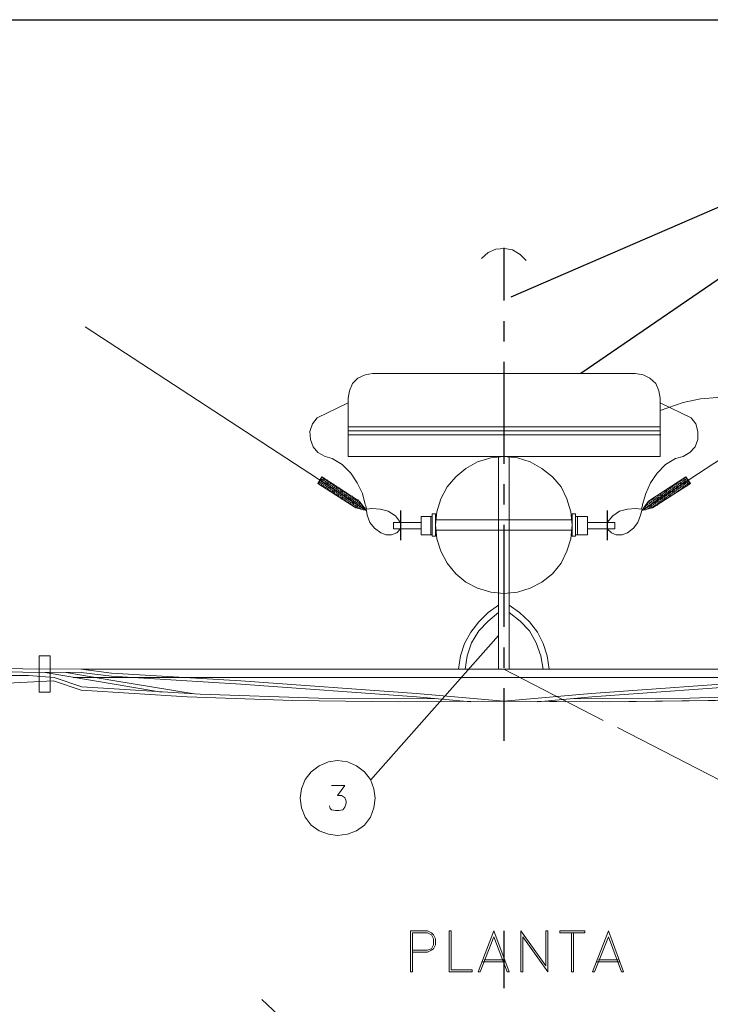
# Paper-space layout 'DGE_BT_001' of a CAD drawing. Header units: millimetres. Extents: x 8 to 202, y 3 to 294.
# Tile 16 of 18: x 52 to 97, y 231 to 294. Entities that reach past the tile are written whole.
import ezdxf

# ---------------------------------------------------------------- set-up
doc = ezdxf.new("R2010")
doc.units = ezdxf.units.MM
doc.layers.add('DGE_CONTORNOS', color=7, linetype='Continuous', lineweight=0)
doc.layers.add('DGE_DATOS', color=7, linetype='Continuous', lineweight=0)

# ---------------------------------------------------------------- blocks, each defined once
blk = doc.blocks.new('DGE_BT_001')
at = {"layer": 'DGE_CONTORNOS', "lineweight": 25}
blk.add_lwpolyline([(7.874, 293.9063), (201.9723, 293.9063)], dxfattribs=at)
at = {"layer": 'DGE_CONTORNOS', "lineweight": 30}
for points in [[(83.82, 276.084), (108.4157, 286.7097)], [(83.3543, 279.2167), (83.3543, 275.83)], [(88.3073, 271.1733), (98.7213, 278.2854)], [(83.3543, 274.5177), (83.3543, 273.2054)], [(83.3543, 271.893), (83.3543, 265.3313)], [(83.3543, 264.019), (83.3543, 262.7067)], [(76.708, 262.3257), (76.708, 260.4207)], [(90.0007, 262.3257), (90.0007, 260.4207)], [(83.3543, 261.3944), (83.3543, 254.8327)], [(83.0157, 254.2823), (74.7607, 244.969)], [(83.3543, 253.5204), (83.3543, 252.208)], [(83.3543, 250.8957), (83.3543, 247.509)], [(83.3543, 235.2747), (83.3543, 231.5917)]]:
    blk.add_lwpolyline(points, dxfattribs=at)
at = {"layer": 'DGE_CONTORNOS', "lineweight": 5}
for points in [[(84.7937, 278.4124), (84.4127, 278.7934), (83.9047, 279.0897), (83.3967, 279.1743), (82.8463, 279.132), (82.3383, 278.9204), (81.915, 278.5394)], [(74.5067, 262.3257), (56.388, 274.1367)], [(92.2443, 262.3257), (110.363, 274.1367)], [(73.3213, 265.797), (93.4297, 265.797), (93.4297, 269.5647), (93.345, 270.0304), (93.1333, 270.496), (92.7523, 270.8347), (92.329, 271.0464), (91.821, 271.131), (74.8877, 271.131), (74.422, 271.0464), (73.9563, 270.8347), (73.6177, 270.496), (73.406, 270.0304), (73.3213, 269.5647), (73.3213, 265.797)], [(93.4297, 268.7604), (94.9113, 269.2684)], [(99.3563, 269.2684), (98.2557, 269.5224), (97.1127, 269.607), (96.012, 269.5224), (94.9113, 269.2684)], [(73.279, 269.226), (71.3317, 268.2947), (71.0353, 267.9137), (70.866, 267.4057), (70.9083, 266.8977), (71.0777, 266.432), (71.374, 266.051), (71.8397, 265.797), (72.3053, 265.67)], [(93.472, 269.226), (95.4193, 268.2947)], [(94.4033, 265.67), (94.9113, 265.797), (95.3347, 266.051), (95.6733, 266.432), (95.8427, 266.8977), (95.8427, 267.4057), (95.7157, 267.9137), (95.4193, 268.2947)], [(73.3213, 267.702), (93.4297, 267.702)], [(73.3213, 267.448), (93.4297, 267.448)], [(73.3637, 267.194), (93.472, 267.194)], [(74.422, 262.7067), (74.2527, 263.4264), (73.914, 264.1037), (73.4907, 264.7387), (72.9403, 265.289), (72.3053, 265.67)], [(87.757, 261.3944), (87.6723, 262.241), (87.4183, 263.0877), (87.0373, 263.8497), (86.487, 264.4847), (85.8097, 265.035), (85.0477, 265.4583), (84.2433, 265.7124), (83.3543, 265.797), (82.5077, 265.7124), (81.661, 265.4583), (80.899, 265.035), (80.264, 264.4847), (79.7137, 263.8497), (79.2903, 263.0877), (79.0363, 262.241), (78.9517, 261.3944), (79.0363, 260.5054), (79.2903, 259.701), (79.7137, 258.939), (80.264, 258.2617), (80.899, 257.7114), (81.661, 257.3304), (82.5077, 257.0764), (83.3543, 256.9917), (84.2433, 257.0764), (85.0477, 257.3304), (85.8097, 257.7114), (86.487, 258.2617), (87.0373, 258.939), (87.4183, 259.701), (87.6723, 260.5054), (87.757, 261.3944)], [(83.0157, 252.1233), (83.0157, 265.7547)], [(83.693, 252.1233), (83.693, 265.7547)], [(94.4033, 265.67), (93.7683, 265.289), (93.218, 264.7387), (92.7947, 264.1037), (92.4983, 263.4264), (92.2867, 262.7067), (92.2867, 262.622), (92.202, 262.4104), (91.8633, 262.4527), (91.313, 262.4104), (90.805, 262.2833), (90.3817, 261.987), (90.0007, 261.5637)], [(74.041, 262.9184), (71.628, 264.4847), (71.374, 264.0614), (73.8293, 262.495), (74.5067, 262.3257), (74.041, 262.9184)], [(71.4587, 264.1884), (71.501, 264.1884)], [(71.501, 264.2307), (71.5433, 264.2307)], [(71.5433, 264.273), (71.5857, 264.273)], [(71.5857, 264.3153), (71.628, 264.3153)], [(71.5857, 264.2307), (71.628, 264.2307)], [(71.628, 264.4424), (71.6703, 264.4424)], [(71.628, 264.3577), (71.6703, 264.3577)], [(71.628, 264.273), (71.6703, 264.273)], [(71.628, 264.1884), (71.6703, 264.1884)], [(71.6703, 264.4424), (71.7127, 264.4424)], [(71.6703, 264.3153), (71.7127, 264.3153)], [(71.6703, 264.2307), (71.7127, 264.2307)], [(71.7127, 264.3577), (71.755, 264.3577)], [(71.7127, 264.273), (71.755, 264.273)], [(71.755, 264.4), (71.7973, 264.4)], [(71.755, 264.3153), (71.7973, 264.3153)], [(71.755, 264.2307), (71.7973, 264.2307)], [(71.7973, 264.273), (71.8397, 264.273)], [(71.8397, 264.3153), (71.882, 264.3153)], [(71.8397, 264.1884), (71.882, 264.1884)], [(71.882, 264.2307), (71.9243, 264.2307)], [(71.9243, 264.273), (71.9667, 264.273)], [(71.9243, 264.2307), (71.9667, 264.2307)], [(71.9667, 264.273), (72.009, 264.273)], [(72.009, 264.1884), (72.0513, 264.1884)], [(92.6677, 262.9184), (95.0807, 264.4847), (95.377, 264.0614), (92.9217, 262.495), (92.2443, 262.3257), (92.6677, 262.9184)], [(94.6573, 264.1884), (94.6997, 264.1884)], [(94.742, 264.2307), (94.7843, 264.2307)], [(94.7843, 264.273), (94.8267, 264.273)], [(94.8267, 264.3153), (94.869, 264.3153)], [(94.8267, 264.1884), (94.869, 264.1884)], [(94.869, 264.2307), (94.9113, 264.2307)], [(94.9113, 264.3577), (94.9537, 264.3577)], [(94.9113, 264.273), (94.9537, 264.273)], [(94.9537, 264.3153), (94.996, 264.3153)], [(94.9537, 264.2307), (94.996, 264.2307)], [(94.996, 264.3577), (95.0383, 264.3577)], [(94.996, 264.273), (95.0383, 264.273)], [(94.996, 264.1884), (95.0383, 264.1884)], [(95.0383, 264.4424), (95.0807, 264.4424)], [(95.0383, 264.3153), (95.0807, 264.3153)], [(95.0383, 264.2307), (95.0807, 264.2307)], [(95.0807, 264.3577), (95.123, 264.3577)], [(95.123, 264.4), (95.1653, 264.4)], [(95.123, 264.273), (95.1653, 264.273)], [(95.123, 264.2307), (95.1653, 264.2307)], [(95.1653, 264.3153), (95.2077, 264.3153)], [(95.1653, 264.273), (95.2077, 264.273)], [(95.2077, 264.1884), (95.25, 264.1884)], [(95.25, 264.2307), (95.2923, 264.2307)], [(71.4163, 264.0614), (71.4587, 264.0614)], [(71.4587, 264.1037), (71.501, 264.1037)], [(71.501, 264.146), (71.5433, 264.146)], [(71.501, 264.0614), (71.5433, 264.0614)], [(71.501, 263.9767), (71.5433, 263.9767)], [(71.5433, 264.1037), (71.5857, 264.1037)], [(71.5857, 264.146), (71.628, 264.146)], [(71.5857, 264.019), (71.628, 264.019)], [(71.5857, 263.9767), (71.628, 263.9767)], [(71.628, 264.0614), (71.6703, 264.0614)], [(71.628, 264.019), (71.6703, 264.019)], [(71.6703, 264.1037), (71.7127, 264.1037)], [(71.6703, 264.0614), (71.7127, 264.0614)], [(71.6703, 263.9344), (71.7127, 263.9344)], [(71.7127, 264.146), (71.755, 264.146)], [(71.7127, 264.1037), (71.755, 264.1037)], [(71.7127, 263.9767), (71.755, 263.9767)], [(71.7127, 263.892), (71.755, 263.892)], [(71.755, 264.146), (71.7973, 264.146)], [(71.755, 264.019), (71.7973, 264.019)], [(71.755, 263.9767), (71.7973, 263.9767)], [(71.755, 263.8497), (71.7973, 263.8497)], [(71.7973, 264.0614), (71.8397, 264.0614)], [(71.7973, 263.892), (71.8397, 263.892)], [(71.8397, 264.1037), (71.882, 264.1037)], [(71.8397, 264.019), (71.882, 264.019)], [(71.8397, 263.9344), (71.882, 263.9344)], [(71.8397, 263.8073), (71.882, 263.8073)], [(71.882, 264.146), (71.9243, 264.146)], [(71.882, 264.0614), (71.9243, 264.0614)], [(71.882, 263.9767), (71.9243, 263.9767)], [(71.882, 263.8497), (71.9243, 263.8497)], [(71.882, 263.8073), (71.9243, 263.8073)], [(71.9243, 264.1037), (71.9667, 264.1037)], [(71.9243, 264.019), (71.9667, 264.019)], [(71.9243, 263.892), (71.9667, 263.892)], [(71.9243, 263.8497), (71.9667, 263.8497)], [(71.9243, 263.7227), (71.9667, 263.7227)], [(71.9667, 264.146), (72.009, 264.146)], [(71.9667, 264.0614), (72.009, 264.0614)], [(71.9667, 263.9767), (72.009, 263.9767)], [(71.9667, 263.892), (72.009, 263.892)], [(71.9667, 263.765), (72.009, 263.765)], [(71.9667, 263.7227), (72.009, 263.7227)], [(72.009, 264.1037), (72.0513, 264.1037)], [(72.009, 264.019), (72.0513, 264.019)], [(72.009, 263.9344), (72.0513, 263.9344)], [(72.009, 263.8073), (72.0513, 263.8073)], [(72.009, 263.765), (72.0513, 263.765)], [(72.0513, 264.0614), (72.0937, 264.0614)], [(72.0513, 263.8497), (72.0937, 263.8497)], [(72.0513, 263.6804), (72.0937, 263.6804)], [(72.0937, 264.146), (72.136, 264.146)], [(72.0937, 264.1037), (72.136, 264.1037)], [(72.0937, 263.9767), (72.136, 263.9767)], [(72.0937, 263.892), (72.136, 263.892)], [(72.0937, 263.8073), (72.136, 263.8073)], [(72.0937, 263.7227), (72.136, 263.7227)], [(72.0937, 263.5957), (72.136, 263.5957)], [(72.136, 264.146), (72.1783, 264.146)], [(72.136, 264.019), (72.1783, 264.019)], [(72.136, 263.9767), (72.1783, 263.9767)], [(72.136, 263.8497), (72.1783, 263.8497)], [(72.136, 263.765), (72.1783, 263.765)], [(72.136, 263.638), (72.1783, 263.638)], [(72.136, 263.5957), (72.1783, 263.5957)], [(72.1783, 264.0614), (72.2207, 264.0614)], [(72.1783, 264.019), (72.2207, 264.019)], [(72.1783, 263.892), (72.2207, 263.892)], [(72.1783, 263.8073), (72.2207, 263.8073)], [(72.1783, 263.7227), (72.2207, 263.7227)], [(72.1783, 263.638), (72.2207, 263.638)], [(72.2207, 264.0614), (72.263, 264.0614)], [(72.2207, 263.9344), (72.263, 263.9344)], [(72.2207, 263.8497), (72.263, 263.8497)], [(72.2207, 263.765), (72.263, 263.765)], [(72.2207, 263.6804), (72.263, 263.6804)], [(72.2207, 263.5534), (72.263, 263.5534)], [(72.263, 263.9767), (72.3053, 263.9767)], [(72.263, 263.8073), (72.3053, 263.8073)], [(72.263, 263.5957), (72.3053, 263.5957)], [(72.3053, 264.019), (72.3477, 264.019)], [(72.3053, 263.892), (72.3477, 263.892)], [(72.3053, 263.8497), (72.3477, 263.8497)], [(72.3053, 263.7227), (72.3477, 263.7227)], [(72.3053, 263.638), (72.3477, 263.638)], [(72.3053, 263.5534), (72.3477, 263.5534)], [(72.3477, 263.9767), (72.39, 263.9767)], [(72.3477, 263.892), (72.39, 263.892)], [(72.3477, 263.765), (72.39, 263.765)], [(72.3477, 263.7227), (72.39, 263.7227)], [(72.3477, 263.5957), (72.39, 263.5957)], [(72.39, 264.019), (72.4323, 264.019)], [(72.39, 263.9344), (72.4323, 263.9344)], [(72.39, 263.8073), (72.4323, 263.8073)], [(72.39, 263.765), (72.4323, 263.765)], [(72.39, 263.638), (72.4323, 263.638)], [(72.39, 263.5534), (72.4323, 263.5534)], [(72.4323, 263.8497), (72.4747, 263.8497)], [(72.4323, 263.8073), (72.4747, 263.8073)], [(72.4323, 263.6804), (72.4747, 263.6804)], [(72.4323, 263.5957), (72.4747, 263.5957)], [(72.4747, 263.892), (72.517, 263.892)], [(72.4747, 263.8497), (72.517, 263.8497)], [(72.4747, 263.7227), (72.517, 263.7227)], [(72.4747, 263.638), (72.517, 263.638)], [(72.4747, 263.5534), (72.517, 263.5534)], [(72.517, 263.765), (72.5593, 263.765)], [(72.517, 263.5957), (72.5593, 263.5957)], [(72.5593, 263.892), (72.6017, 263.892)], [(72.5593, 263.8073), (72.6017, 263.8073)], [(72.5593, 263.7227), (72.6017, 263.7227)], [(72.5593, 263.638), (72.6017, 263.638)], [(72.6017, 263.765), (72.644, 263.765)], [(72.6017, 263.6804), (72.644, 263.6804)], [(72.6017, 263.5534), (72.644, 263.5534)], [(72.644, 263.8073), (72.6863, 263.8073)], [(72.644, 263.7227), (72.6863, 263.7227)], [(72.644, 263.5957), (72.6863, 263.5957)], [(72.644, 263.5534), (72.6863, 263.5534)], [(72.6863, 263.765), (72.7287, 263.765)], [(72.6863, 263.638), (72.7287, 263.638)], [(72.6863, 263.5957), (72.7287, 263.5957)], [(72.7287, 263.7227), (72.771, 263.7227)], [(72.7287, 263.638), (72.771, 263.638)], [(72.771, 263.765), (72.8133, 263.765)], [(72.771, 263.5534), (72.8133, 263.5534)], [(72.8133, 263.6804), (72.8557, 263.6804)], [(72.8133, 263.5957), (72.8557, 263.5957)], [(72.8557, 263.638), (72.898, 263.638)], [(72.8557, 263.5534), (72.898, 263.5534)], [(72.898, 263.5957), (72.9403, 263.5957)], [(72.9403, 263.638), (72.9827, 263.638)], [(72.9403, 263.5534), (72.9827, 263.5534)], [(73.025, 263.5534), (73.0673, 263.5534)], [(93.726, 263.5534), (93.7683, 263.5534)], [(93.7683, 263.5957), (93.8107, 263.5957)], [(93.8107, 263.638), (93.853, 263.638)], [(93.8107, 263.5534), (93.853, 263.5534)], [(93.853, 263.5957), (93.8953, 263.5957)], [(93.8953, 263.638), (93.9377, 263.638)], [(93.9377, 263.6804), (93.98, 263.6804)], [(93.9377, 263.5534), (93.98, 263.5534)], [(93.98, 263.7227), (94.0223, 263.7227)], [(93.98, 263.5957), (94.0223, 263.5957)], [(93.98, 263.5534), (94.0223, 263.5534)], [(94.0223, 263.765), (94.0647, 263.765)], [(94.0223, 263.638), (94.0647, 263.638)], [(94.0223, 263.5957), (94.0647, 263.5957)], [(94.0647, 263.8073), (94.107, 263.8073)], [(94.0647, 263.7227), (94.107, 263.7227)], [(94.0647, 263.638), (94.107, 263.638)], [(94.107, 263.765), (94.1493, 263.765)], [(94.107, 263.5534), (94.1493, 263.5534)], [(94.1493, 263.8497), (94.1917, 263.8497)], [(94.1493, 263.8073), (94.1917, 263.8073)], [(94.1493, 263.6804), (94.1917, 263.6804)], [(94.1493, 263.5957), (94.1917, 263.5957)], [(94.1917, 263.8497), (94.234, 263.8497)], [(94.1917, 263.7227), (94.234, 263.7227)], [(94.1917, 263.638), (94.234, 263.638)], [(94.1917, 263.5534), (94.234, 263.5534)], [(94.234, 263.892), (94.2763, 263.892)], [(94.234, 263.765), (94.2763, 263.765)], [(94.234, 263.7227), (94.2763, 263.7227)], [(94.234, 263.5957), (94.2763, 263.5957)], [(94.2763, 263.9344), (94.3187, 263.9344)], [(94.2763, 263.8073), (94.3187, 263.8073)], [(94.2763, 263.765), (94.3187, 263.765)], [(94.2763, 263.638), (94.3187, 263.638)], [(94.2763, 263.5534), (94.3187, 263.5534)], [(94.3187, 263.9767), (94.361, 263.9767)], [(94.3187, 263.8497), (94.361, 263.8497)], [(94.3187, 263.8073), (94.361, 263.8073)], [(94.3187, 263.6804), (94.361, 263.6804)], [(94.3187, 263.5957), (94.361, 263.5957)], [(94.361, 263.892), (94.4033, 263.892)], [(94.361, 263.7227), (94.4033, 263.7227)], [(94.361, 263.5534), (94.4033, 263.5534)], [(94.4033, 264.019), (94.4457, 264.019)], [(94.4033, 263.9767), (94.4457, 263.9767)], [(94.4033, 263.8497), (94.4457, 263.8497)], [(94.4033, 263.765), (94.4457, 263.765)], [(94.4033, 263.638), (94.4457, 263.638)], [(94.4033, 263.5957), (94.4457, 263.5957)], [(94.4457, 264.019), (94.488, 264.019)], [(94.4457, 263.892), (94.488, 263.892)], [(94.4457, 263.8073), (94.488, 263.8073)], [(94.4457, 263.7227), (94.488, 263.7227)], [(94.4457, 263.638), (94.488, 263.638)], [(94.488, 264.0614), (94.5303, 264.0614)], [(94.488, 263.9344), (94.5303, 263.9344)], [(94.488, 263.8497), (94.5303, 263.8497)], [(94.488, 263.765), (94.5303, 263.765)], [(94.488, 263.6804), (94.5303, 263.6804)], [(94.488, 263.5534), (94.5303, 263.5534)], [(94.5303, 264.1037), (94.5727, 264.1037)], [(94.5303, 263.9767), (94.5727, 263.9767)], [(94.5303, 263.892), (94.5727, 263.892)], [(94.5303, 263.8073), (94.5727, 263.8073)], [(94.5303, 263.7227), (94.5727, 263.7227)], [(94.5303, 263.5957), (94.5727, 263.5957)], [(94.5727, 264.146), (94.615, 264.146)], [(94.5727, 264.019), (94.615, 264.019)], [(94.5727, 263.9767), (94.615, 263.9767)], [(94.5727, 263.8497), (94.615, 263.8497)], [(94.5727, 263.765), (94.615, 263.765)], [(94.5727, 263.638), (94.615, 263.638)], [(94.5727, 263.5957), (94.615, 263.5957)], [(94.615, 264.0614), (94.6573, 264.0614)], [(94.615, 263.892), (94.6573, 263.892)], [(94.615, 263.7227), (94.6573, 263.7227)], [(94.6573, 264.1037), (94.6997, 264.1037)], [(94.6573, 264.019), (94.6997, 264.019)], [(94.6573, 263.9344), (94.6997, 263.9344)], [(94.6573, 263.8073), (94.6997, 263.8073)], [(94.6573, 263.765), (94.6997, 263.765)], [(94.6573, 263.638), (94.6997, 263.638)], [(94.6997, 264.146), (94.742, 264.146)], [(94.6997, 264.0614), (94.742, 264.0614)], [(94.6997, 263.9767), (94.742, 263.9767)], [(94.6997, 263.8497), (94.742, 263.8497)], [(94.6997, 263.8073), (94.742, 263.8073)], [(94.6997, 263.6804), (94.742, 263.6804)], [(94.742, 264.1037), (94.7843, 264.1037)], [(94.742, 264.019), (94.7843, 264.019)], [(94.742, 263.892), (94.7843, 263.892)], [(94.742, 263.8497), (94.7843, 263.8497)], [(94.742, 263.7227), (94.7843, 263.7227)], [(94.7843, 264.146), (94.8267, 264.146)], [(94.7843, 264.0614), (94.8267, 264.0614)], [(94.7843, 263.9767), (94.8267, 263.9767)], [(94.7843, 263.892), (94.8267, 263.892)], [(94.7843, 263.765), (94.8267, 263.765)], [(94.8267, 264.1037), (94.869, 264.1037)], [(94.8267, 264.019), (94.869, 264.019)], [(94.8267, 263.9344), (94.869, 263.9344)], [(94.8267, 263.8073), (94.869, 263.8073)], [(94.8267, 263.765), (94.869, 263.765)], [(94.869, 264.0614), (94.9113, 264.0614)], [(94.869, 263.8497), (94.9113, 263.8497)], [(94.9113, 264.146), (94.9537, 264.146)], [(94.9113, 264.1037), (94.9537, 264.1037)], [(94.9113, 263.9767), (94.9537, 263.9767)], [(94.9113, 263.892), (94.9537, 263.892)], [(94.9113, 263.8073), (94.9537, 263.8073)], [(94.9537, 264.146), (94.996, 264.146)], [(94.9537, 264.019), (94.996, 264.019)], [(94.9537, 263.9767), (94.996, 263.9767)], [(94.9537, 263.8497), (94.996, 263.8497)], [(94.996, 264.0614), (95.0383, 264.0614)], [(94.996, 264.019), (95.0383, 264.019)], [(94.996, 263.892), (95.0383, 263.892)], [(95.0383, 264.1037), (95.0807, 264.1037)], [(95.0383, 264.0614), (95.0807, 264.0614)], [(95.0383, 263.9344), (95.0807, 263.9344)], [(95.0807, 264.146), (95.123, 264.146)], [(95.0807, 263.9767), (95.123, 263.9767)], [(95.123, 264.1037), (95.1653, 264.1037)], [(95.123, 264.019), (95.1653, 264.019)], [(95.123, 263.892), (95.1653, 263.892)], [(95.1653, 264.146), (95.2077, 264.146)], [(95.1653, 264.0614), (95.2077, 264.0614)], [(95.1653, 263.9767), (95.2077, 263.9767)], [(95.2077, 264.1037), (95.25, 264.1037)], [(95.2077, 264.019), (95.25, 264.019)], [(95.25, 264.146), (95.2923, 264.146)], [(95.25, 264.0614), (95.2923, 264.0614)], [(95.2923, 264.1037), (95.3347, 264.1037)], [(72.3053, 263.4687), (72.3477, 263.4687)], [(72.3477, 263.511), (72.39, 263.511)], [(72.39, 263.4687), (72.4323, 263.4687)], [(72.4323, 263.511), (72.4747, 263.511)], [(72.4323, 263.4264), (72.4747, 263.4264)], [(72.4747, 263.4687), (72.517, 263.4687)], [(72.4747, 263.3417), (72.517, 263.3417)], [(72.517, 263.384), (72.5593, 263.384)], [(72.5593, 263.511), (72.6017, 263.511)], [(72.5593, 263.4687), (72.6017, 263.4687)], [(72.5593, 263.3417), (72.6017, 263.3417)], [(72.6017, 263.511), (72.644, 263.511)], [(72.6017, 263.384), (72.644, 263.384)], [(72.6017, 263.2993), (72.644, 263.2993)], [(72.644, 263.4264), (72.6863, 263.4264)], [(72.644, 263.3417), (72.6863, 263.3417)], [(72.6863, 263.4687), (72.7287, 263.4687)], [(72.6863, 263.384), (72.7287, 263.384)], [(72.6863, 263.2993), (72.7287, 263.2993)], [(72.6863, 263.2147), (72.7287, 263.2147)], [(72.7287, 263.511), (72.771, 263.511)], [(72.7287, 263.4687), (72.771, 263.4687)], [(72.7287, 263.3417), (72.771, 263.3417)], [(72.7287, 263.257), (72.771, 263.257)], [(72.771, 263.384), (72.8133, 263.384)], [(72.771, 263.1724), (72.8133, 263.1724)], [(72.8133, 263.511), (72.8557, 263.511)], [(72.8133, 263.4264), (72.8557, 263.4264)], [(72.8133, 263.2993), (72.8557, 263.2993)], [(72.8133, 263.257), (72.8557, 263.257)], [(72.8557, 263.4687), (72.898, 263.4687)], [(72.8557, 263.3417), (72.898, 263.3417)], [(72.8557, 263.2993), (72.898, 263.2993)], [(72.8557, 263.1724), (72.898, 263.1724)], [(72.8557, 263.0877), (72.898, 263.0877)], [(72.898, 263.511), (72.9403, 263.511)], [(72.898, 263.384), (72.9403, 263.384)], [(72.898, 263.3417), (72.9403, 263.3417)], [(72.898, 263.2147), (72.9403, 263.2147)], [(72.898, 263.13), (72.9403, 263.13)], [(72.9403, 263.4687), (72.9827, 263.4687)], [(72.9403, 263.384), (72.9827, 263.384)], [(72.9403, 263.257), (72.9827, 263.257)], [(72.9403, 263.1724), (72.9827, 263.1724)], [(72.9403, 263.0877), (72.9827, 263.0877)], [(72.9827, 263.511), (73.025, 263.511)], [(72.9827, 263.4264), (73.025, 263.4264)], [(72.9827, 263.2993), (73.025, 263.2993)], [(72.9827, 263.257), (73.025, 263.257)], [(72.9827, 263.13), (73.025, 263.13)], [(72.9827, 263.0454), (73.025, 263.0454)], [(73.025, 263.3417), (73.0673, 263.3417)], [(73.025, 263.1724), (73.0673, 263.1724)], [(73.0673, 263.4687), (73.1097, 263.4687)], [(73.0673, 263.384), (73.1097, 263.384)], [(73.0673, 263.2993), (73.1097, 263.2993)], [(73.0673, 263.2147), (73.1097, 263.2147)], [(73.0673, 263.0877), (73.1097, 263.0877)], [(73.0673, 263.0454), (73.1097, 263.0454)], [(73.1097, 263.511), (73.152, 263.511)], [(73.1097, 263.4687), (73.152, 263.4687)], [(73.1097, 263.3417), (73.152, 263.3417)], [(73.1097, 263.257), (73.152, 263.257)], [(73.1097, 263.13), (73.152, 263.13)], [(73.1097, 263.0877), (73.152, 263.0877)], [(73.1097, 262.9607), (73.152, 262.9607)], [(73.152, 263.511), (73.1943, 263.511)], [(73.152, 263.384), (73.1943, 263.384)], [(73.152, 263.2993), (73.1943, 263.2993)], [(73.152, 263.1724), (73.1943, 263.1724)], [(73.152, 263.13), (73.1943, 263.13)], [(73.152, 263.003), (73.1943, 263.003)], [(73.152, 262.9184), (73.1943, 262.9184)], [(73.1943, 263.4264), (73.2367, 263.4264)], [(73.1943, 263.3417), (73.2367, 263.3417)], [(73.1943, 263.257), (73.2367, 263.257)], [(73.1943, 263.1724), (73.2367, 263.1724)], [(73.1943, 263.0454), (73.2367, 263.0454)], [(73.1943, 263.003), (73.2367, 263.003)], [(73.2367, 263.2993), (73.279, 263.2993)], [(73.2367, 263.0877), (73.279, 263.0877)], [(73.2367, 262.9184), (73.279, 262.9184)], [(73.279, 263.384), (73.3213, 263.384)], [(73.279, 263.3417), (73.3213, 263.3417)], [(73.279, 263.2147), (73.3213, 263.2147)], [(73.279, 263.13), (73.3213, 263.13)], [(73.279, 263.0454), (73.3213, 263.0454)], [(73.279, 262.9607), (73.3213, 262.9607)], [(73.3213, 263.384), (73.3637, 263.384)], [(73.3213, 263.257), (73.3637, 263.257)], [(73.3213, 263.1724), (73.3637, 263.1724)], [(73.3213, 263.0877), (73.3637, 263.0877)], [(73.3213, 263.003), (73.3637, 263.003)], [(73.3637, 263.2993), (73.406, 263.2993)], [(73.3637, 263.257), (73.406, 263.257)], [(73.3637, 263.13), (73.406, 263.13)], [(73.3637, 263.0454), (73.406, 263.0454)], [(73.3637, 262.9184), (73.406, 262.9184)], [(73.406, 263.2993), (73.4483, 263.2993)], [(73.406, 263.1724), (73.4483, 263.1724)], [(73.406, 263.0877), (73.4483, 263.0877)], [(73.406, 263.003), (73.4483, 263.003)], [(73.406, 262.9184), (73.4483, 262.9184)], [(73.4483, 263.2147), (73.4907, 263.2147)], [(73.4483, 263.13), (73.4907, 263.13)], [(73.4483, 263.0454), (73.4907, 263.0454)], [(73.4483, 262.9607), (73.4907, 262.9607)], [(73.4907, 263.257), (73.533, 263.257)], [(73.4907, 263.0877), (73.533, 263.0877)], [(73.533, 263.1724), (73.5753, 263.1724)], [(73.533, 263.13), (73.5753, 263.13)], [(73.533, 263.003), (73.5753, 263.003)], [(73.533, 262.9184), (73.5753, 262.9184)], [(73.5753, 263.257), (73.6177, 263.257)], [(73.5753, 263.1724), (73.6177, 263.1724)], [(73.5753, 263.0454), (73.6177, 263.0454)], [(73.5753, 263.003), (73.6177, 263.003)], [(73.6177, 263.0877), (73.66, 263.0877)], [(73.6177, 263.0454), (73.66, 263.0454)], [(73.6177, 262.9184), (73.66, 262.9184)], [(73.66, 263.13), (73.7023, 263.13)], [(73.66, 263.0877), (73.7023, 263.0877)], [(73.66, 262.9607), (73.7023, 262.9607)], [(73.7023, 263.13), (73.7447, 263.13)], [(73.7023, 263.003), (73.7447, 263.003)], [(73.7023, 262.9184), (73.7447, 262.9184)], [(73.7447, 263.0454), (73.787, 263.0454)], [(73.787, 263.003), (73.8293, 263.003)], [(73.787, 262.9184), (73.8293, 262.9184)], [(73.8293, 263.0454), (73.8717, 263.0454)], [(73.8293, 262.9607), (73.8717, 262.9607)], [(73.8717, 263.003), (73.914, 263.003)], [(73.914, 262.9184), (73.9563, 262.9184)], [(73.9563, 263.003), (73.9987, 263.003)], [(73.9987, 262.9184), (74.041, 262.9184)], [(92.71, 262.9184), (92.7523, 262.9184)], [(92.7523, 262.9607), (92.7947, 262.9607)], [(92.7947, 263.003), (92.837, 263.003)], [(92.837, 262.9184), (92.8793, 262.9184)], [(92.8793, 263.003), (92.9217, 263.003)], [(92.8793, 262.9184), (92.9217, 262.9184)], [(92.9217, 263.0454), (92.964, 263.0454)], [(92.964, 263.0877), (93.0063, 263.0877)], [(92.964, 262.9607), (93.0063, 262.9607)], [(93.0063, 263.13), (93.0487, 263.13)], [(93.0063, 263.003), (93.0487, 263.003)], [(93.0063, 262.9184), (93.0487, 262.9184)], [(93.0487, 263.1724), (93.091, 263.1724)], [(93.0487, 263.0454), (93.091, 263.0454)], [(93.0487, 263.003), (93.091, 263.003)], [(93.091, 263.0877), (93.1333, 263.0877)], [(93.091, 263.0454), (93.1333, 263.0454)], [(93.091, 262.9184), (93.1333, 262.9184)], [(93.1333, 263.13), (93.1757, 263.13)], [(93.1333, 262.9607), (93.1757, 262.9607)], [(93.1757, 263.1724), (93.218, 263.1724)], [(93.1757, 263.0877), (93.218, 263.0877)], [(93.1757, 263.003), (93.218, 263.003)], [(93.218, 263.257), (93.2603, 263.257)], [(93.218, 263.13), (93.2603, 263.13)], [(93.218, 263.0454), (93.2603, 263.0454)], [(93.218, 262.9184), (93.2603, 262.9184)], [(93.2603, 263.2993), (93.3027, 263.2993)], [(93.2603, 263.1724), (93.3027, 263.1724)], [(93.2603, 263.0877), (93.3027, 263.0877)], [(93.2603, 263.003), (93.3027, 263.003)], [(93.2603, 262.9184), (93.3027, 262.9184)], [(93.3027, 263.3417), (93.345, 263.3417)], [(93.3027, 263.2147), (93.345, 263.2147)], [(93.3027, 263.13), (93.345, 263.13)], [(93.3027, 263.0454), (93.345, 263.0454)], [(93.3027, 262.9607), (93.345, 262.9607)], [(93.345, 263.257), (93.3873, 263.257)], [(93.345, 263.1724), (93.3873, 263.1724)], [(93.345, 263.0877), (93.3873, 263.0877)], [(93.345, 263.003), (93.3873, 263.003)], [(93.3873, 263.2993), (93.4297, 263.2993)], [(93.3873, 263.13), (93.4297, 263.13)], [(93.3873, 262.9184), (93.4297, 262.9184)], [(93.4297, 263.3417), (93.472, 263.3417)], [(93.4297, 263.257), (93.472, 263.257)], [(93.4297, 263.1724), (93.472, 263.1724)], [(93.4297, 263.0454), (93.472, 263.0454)], [(93.4297, 263.003), (93.472, 263.003)], [(93.472, 263.384), (93.5143, 263.384)], [(93.472, 263.2993), (93.5143, 263.2993)], [(93.472, 263.2147), (93.5143, 263.2147)], [(93.472, 263.0877), (93.5143, 263.0877)], [(93.472, 263.0454), (93.5143, 263.0454)], [(93.472, 262.9184), (93.5143, 262.9184)], [(93.5143, 263.4687), (93.5567, 263.4687)], [(93.5143, 263.3417), (93.5567, 263.3417)], [(93.5143, 263.257), (93.5567, 263.257)], [(93.5143, 263.13), (93.5567, 263.13)], [(93.5143, 263.0877), (93.5567, 263.0877)], [(93.5143, 262.9607), (93.5567, 262.9607)], [(93.5567, 263.511), (93.599, 263.511)], [(93.5567, 263.384), (93.599, 263.384)], [(93.5567, 263.2993), (93.599, 263.2993)], [(93.5567, 263.1724), (93.599, 263.1724)], [(93.5567, 263.13), (93.599, 263.13)], [(93.5567, 263.003), (93.599, 263.003)], [(93.5567, 262.9184), (93.599, 262.9184)], [(93.599, 263.4264), (93.6413, 263.4264)], [(93.599, 263.3417), (93.6413, 263.3417)], [(93.599, 263.257), (93.6413, 263.257)], [(93.599, 263.1724), (93.6413, 263.1724)], [(93.599, 263.0454), (93.6413, 263.0454)], [(93.599, 263.003), (93.6413, 263.003)], [(93.6413, 263.4687), (93.6837, 263.4687)], [(93.6413, 263.2993), (93.6837, 263.2993)], [(93.6413, 263.0877), (93.6837, 263.0877)], [(93.6837, 263.511), (93.726, 263.511)], [(93.6837, 263.384), (93.726, 263.384)], [(93.6837, 263.3417), (93.726, 263.3417)], [(93.6837, 263.2147), (93.726, 263.2147)], [(93.6837, 263.13), (93.726, 263.13)], [(93.6837, 263.0454), (93.726, 263.0454)], [(93.726, 263.4687), (93.7683, 263.4687)], [(93.726, 263.384), (93.7683, 263.384)], [(93.726, 263.257), (93.7683, 263.257)], [(93.726, 263.1724), (93.7683, 263.1724)], [(93.726, 263.0877), (93.7683, 263.0877)], [(93.7683, 263.511), (93.8107, 263.511)], [(93.7683, 263.4264), (93.8107, 263.4264)], [(93.7683, 263.2993), (93.8107, 263.2993)], [(93.7683, 263.257), (93.8107, 263.257)], [(93.7683, 263.13), (93.8107, 263.13)], [(93.7683, 263.0454), (93.8107, 263.0454)], [(93.8107, 263.4687), (93.853, 263.4687)], [(93.8107, 263.3417), (93.853, 263.3417)], [(93.8107, 263.2993), (93.853, 263.2993)], [(93.8107, 263.1724), (93.853, 263.1724)], [(93.8107, 263.0877), (93.853, 263.0877)], [(93.853, 263.511), (93.8953, 263.511)], [(93.853, 263.384), (93.8953, 263.384)], [(93.853, 263.3417), (93.8953, 263.3417)], [(93.853, 263.2147), (93.8953, 263.2147)], [(93.853, 263.13), (93.8953, 263.13)], [(93.8953, 263.4687), (93.9377, 263.4687)], [(93.8953, 263.257), (93.9377, 263.257)], [(93.9377, 263.511), (93.98, 263.511)], [(93.9377, 263.384), (93.98, 263.384)], [(93.9377, 263.2993), (93.98, 263.2993)], [(93.9377, 263.1724), (93.98, 263.1724)], [(93.98, 263.4264), (94.0223, 263.4264)], [(93.98, 263.3417), (94.0223, 263.3417)], [(93.98, 263.257), (94.0223, 263.257)], [(94.0223, 263.4687), (94.0647, 263.4687)], [(94.0223, 263.384), (94.0647, 263.384)], [(94.0223, 263.2993), (94.0647, 263.2993)], [(94.0223, 263.2147), (94.0647, 263.2147)], [(94.0647, 263.511), (94.107, 263.511)], [(94.0647, 263.4687), (94.107, 263.4687)], [(94.0647, 263.3417), (94.107, 263.3417)], [(94.0647, 263.257), (94.107, 263.257)], [(94.107, 263.384), (94.1493, 263.384)], [(94.1493, 263.511), (94.1917, 263.511)], [(94.1493, 263.4264), (94.1917, 263.4264)], [(94.1493, 263.2993), (94.1917, 263.2993)], [(94.1917, 263.4687), (94.234, 263.4687)], [(94.1917, 263.3417), (94.234, 263.3417)], [(94.234, 263.511), (94.2763, 263.511)], [(94.234, 263.384), (94.2763, 263.384)], [(94.2763, 263.4687), (94.3187, 263.4687)], [(94.2763, 263.384), (94.3187, 263.384)], [(94.3187, 263.511), (94.361, 263.511)], [(94.3187, 263.4264), (94.361, 263.4264)], [(94.4033, 263.4687), (94.4457, 263.4687)], [(94.4457, 263.511), (94.488, 263.511)], [(73.279, 262.8337), (73.3213, 262.8337)], [(73.3213, 262.876), (73.3637, 262.876)], [(73.3213, 262.8337), (73.3637, 262.8337)], [(73.3637, 262.876), (73.406, 262.876)], [(73.406, 262.7913), (73.4483, 262.7913)], [(73.4483, 262.8337), (73.4907, 262.8337)], [(73.4483, 262.7913), (73.4907, 262.7913)], [(73.4907, 262.876), (73.533, 262.876)], [(73.4907, 262.7067), (73.533, 262.7067)], [(73.533, 262.8337), (73.5753, 262.8337)], [(73.533, 262.749), (73.5753, 262.749)], [(73.5753, 262.876), (73.6177, 262.876)], [(73.5753, 262.7913), (73.6177, 262.7913)], [(73.5753, 262.6644), (73.6177, 262.6644)], [(73.6177, 262.8337), (73.66, 262.8337)], [(73.6177, 262.749), (73.66, 262.749)], [(73.6177, 262.6644), (73.66, 262.6644)], [(73.66, 262.876), (73.7023, 262.876)], [(73.66, 262.7913), (73.7023, 262.7913)], [(73.66, 262.7067), (73.7023, 262.7067)], [(73.66, 262.5797), (73.7023, 262.5797)], [(73.7023, 262.8337), (73.7447, 262.8337)], [(73.7023, 262.749), (73.7447, 262.749)], [(73.7023, 262.622), (73.7447, 262.622)], [(73.7023, 262.5797), (73.7447, 262.5797)], [(73.7447, 262.876), (73.787, 262.876)], [(73.7447, 262.6644), (73.787, 262.6644)], [(73.787, 262.7913), (73.8293, 262.7913)], [(73.787, 262.749), (73.8293, 262.749)], [(73.787, 262.622), (73.8293, 262.622)], [(73.787, 262.5374), (73.8293, 262.5374)], [(73.8293, 262.8337), (73.8717, 262.8337)], [(73.8293, 262.7913), (73.8717, 262.7913)], [(73.8293, 262.6644), (73.8717, 262.6644)], [(73.8293, 262.5797), (73.8717, 262.5797)], [(73.8717, 262.876), (73.914, 262.876)], [(73.8717, 262.8337), (73.914, 262.8337)], [(73.8717, 262.7067), (73.914, 262.7067)], [(73.8717, 262.622), (73.914, 262.622)], [(73.8717, 262.5374), (73.914, 262.5374)], [(73.914, 262.876), (73.9563, 262.876)], [(73.914, 262.749), (73.9563, 262.749)], [(73.914, 262.6644), (73.9563, 262.6644)], [(73.914, 262.5797), (73.9563, 262.5797)], [(73.914, 262.495), (73.9563, 262.495)], [(73.9563, 262.7913), (73.9987, 262.7913)], [(73.9563, 262.622), (73.9987, 262.622)], [(73.9987, 262.8337), (74.041, 262.8337)], [(73.9987, 262.749), (74.041, 262.749)], [(73.9987, 262.6644), (74.041, 262.6644)], [(73.9987, 262.5374), (74.041, 262.5374)], [(73.9987, 262.495), (74.041, 262.495)], [(74.041, 262.876), (74.0833, 262.876)], [(74.041, 262.7913), (74.0833, 262.7913)], [(74.041, 262.7067), (74.0833, 262.7067)], [(74.041, 262.5797), (74.0833, 262.5797)], [(74.041, 262.5374), (74.0833, 262.5374)], [(74.0833, 262.8337), (74.1257, 262.8337)], [(74.0833, 262.749), (74.1257, 262.749)], [(74.0833, 262.622), (74.1257, 262.622)], [(74.0833, 262.5797), (74.1257, 262.5797)], [(74.0833, 262.4527), (74.1257, 262.4527)], [(74.1257, 262.7913), (74.168, 262.7913)], [(74.1257, 262.6644), (74.168, 262.6644)], [(74.1257, 262.622), (74.168, 262.622)], [(74.1257, 262.495), (74.168, 262.495)], [(74.1257, 262.4104), (74.168, 262.4104)], [(74.168, 262.749), (74.2103, 262.749)], [(74.168, 262.6644), (74.2103, 262.6644)], [(74.168, 262.5374), (74.2103, 262.5374)], [(74.168, 262.495), (74.2103, 262.495)], [(74.2103, 262.5797), (74.2527, 262.5797)], [(74.2103, 262.4104), (74.2527, 262.4104)], [(74.2527, 262.622), (74.295, 262.622)], [(74.2527, 262.5374), (74.295, 262.5374)], [(74.2527, 262.4527), (74.295, 262.4527)], [(74.295, 262.5797), (74.3373, 262.5797)], [(74.295, 262.495), (74.3373, 262.495)], [(74.295, 262.368), (74.3373, 262.368)], [(74.3373, 262.4104), (74.3797, 262.4104)], [(74.3797, 262.495), (74.422, 262.495)], [(74.3797, 262.4104), (74.422, 262.4104)], [(74.422, 262.7067), (74.4643, 262.622), (74.5067, 262.4104), (74.8453, 262.4527)], [(74.5067, 262.3257), (74.549, 262.0294), (74.7183, 261.5637), (75.0147, 261.1827), (75.438, 260.8864), (75.7767, 260.7594), (76.1153, 260.7594), (76.454, 260.8864), (76.708, 261.1403)], [(76.708, 261.5637), (76.3693, 261.987), (75.9037, 262.2833), (75.3957, 262.4104), (74.8453, 262.4527)], [(92.2443, 262.3257), (92.1597, 262.0294)], [(92.2867, 262.368), (92.329, 262.368)], [(92.329, 262.4104), (92.3713, 262.4104)], [(92.329, 262.368), (92.3713, 262.368)], [(92.3713, 262.495), (92.4137, 262.495)], [(92.3713, 262.4104), (92.4137, 262.4104)], [(92.4137, 262.5374), (92.456, 262.5374)], [(92.456, 262.5797), (92.4983, 262.5797)], [(92.456, 262.4527), (92.4983, 262.4527)], [(92.456, 262.368), (92.4983, 262.368)], [(92.4983, 262.622), (92.5407, 262.622)], [(92.4983, 262.495), (92.5407, 262.495)], [(92.4983, 262.4104), (92.5407, 262.4104)], [(92.5407, 262.6644), (92.583, 262.6644)], [(92.5407, 262.5374), (92.583, 262.5374)], [(92.5407, 262.495), (92.583, 262.495)], [(92.583, 262.7913), (92.6253, 262.7913)], [(92.583, 262.7067), (92.6253, 262.7067)], [(92.583, 262.5797), (92.6253, 262.5797)], [(92.583, 262.5374), (92.6253, 262.5374)], [(92.6253, 262.8337), (92.6677, 262.8337)], [(92.6253, 262.749), (92.6677, 262.749)], [(92.6253, 262.622), (92.6677, 262.622)], [(92.6253, 262.5797), (92.6677, 262.5797)], [(92.6253, 262.4527), (92.6677, 262.4527)], [(92.6677, 262.876), (92.71, 262.876)], [(92.6677, 262.6644), (92.71, 262.6644)], [(92.6677, 262.495), (92.71, 262.495)], [(92.71, 262.7913), (92.7523, 262.7913)], [(92.71, 262.749), (92.7523, 262.749)], [(92.71, 262.622), (92.7523, 262.622)], [(92.71, 262.5374), (92.7523, 262.5374)], [(92.7523, 262.8337), (92.7947, 262.8337)], [(92.7523, 262.7913), (92.7947, 262.7913)], [(92.7523, 262.6644), (92.7947, 262.6644)], [(92.7523, 262.5797), (92.7947, 262.5797)], [(92.7523, 262.495), (92.7947, 262.495)], [(92.7947, 262.876), (92.837, 262.876)], [(92.7947, 262.8337), (92.837, 262.8337)], [(92.7947, 262.7067), (92.837, 262.7067)], [(92.7947, 262.622), (92.837, 262.622)], [(92.7947, 262.5374), (92.837, 262.5374)], [(92.837, 262.876), (92.8793, 262.876)], [(92.837, 262.749), (92.8793, 262.749)], [(92.837, 262.6644), (92.8793, 262.6644)], [(92.837, 262.5797), (92.8793, 262.5797)], [(92.837, 262.495), (92.8793, 262.495)], [(92.8793, 262.7913), (92.9217, 262.7913)], [(92.8793, 262.749), (92.9217, 262.749)], [(92.8793, 262.622), (92.9217, 262.622)], [(92.8793, 262.5374), (92.9217, 262.5374)], [(92.9217, 262.8337), (92.964, 262.8337)], [(92.9217, 262.6644), (92.964, 262.6644)], [(92.964, 262.876), (93.0063, 262.876)], [(92.964, 262.7913), (93.0063, 262.7913)], [(92.964, 262.7067), (93.0063, 262.7067)], [(92.964, 262.5797), (93.0063, 262.5797)], [(92.964, 262.5374), (93.0063, 262.5374)], [(93.0063, 262.8337), (93.0487, 262.8337)], [(93.0063, 262.749), (93.0487, 262.749)], [(93.0063, 262.622), (93.0487, 262.622)], [(93.0063, 262.5797), (93.0487, 262.5797)], [(93.0487, 262.876), (93.091, 262.876)], [(93.0487, 262.7913), (93.091, 262.7913)], [(93.0487, 262.6644), (93.091, 262.6644)], [(93.0487, 262.622), (93.091, 262.622)], [(93.091, 262.8337), (93.1333, 262.8337)], [(93.091, 262.749), (93.1333, 262.749)], [(93.091, 262.6644), (93.1333, 262.6644)], [(93.1333, 262.7913), (93.1757, 262.7913)], [(93.1757, 262.876), (93.218, 262.876)], [(93.1757, 262.8337), (93.218, 262.8337)], [(93.1757, 262.7067), (93.218, 262.7067)], [(93.218, 262.876), (93.2603, 262.876)], [(93.218, 262.749), (93.2603, 262.749)], [(93.218, 262.6644), (93.2603, 262.6644)], [(93.2603, 262.7913), (93.3027, 262.7913)], [(93.2603, 262.749), (93.3027, 262.749)], [(93.3027, 262.8337), (93.345, 262.8337)], [(93.3027, 262.7913), (93.345, 262.7913)], [(93.345, 262.876), (93.3873, 262.876)], [(93.345, 262.8337), (93.3873, 262.8337)], [(93.4297, 262.876), (93.472, 262.876)], [(93.5143, 262.876), (93.5567, 262.876)], [(78.0203, 261.9447), (78.6553, 261.9447), (78.6553, 260.7594), (78.0203, 260.7594), (78.0203, 261.9447)], [(78.6553, 261.9447), (78.74, 261.9447)], [(78.74, 262.114), (78.9517, 262.114), (78.9517, 260.6747), (78.74, 260.6747), (78.74, 262.114)], [(87.757, 261.733), (78.9517, 261.733)], [(87.757, 262.114), (87.9687, 262.114), (87.9687, 260.6747), (87.757, 260.6747), (87.757, 262.114)], [(88.0957, 261.9447), (87.9687, 261.9447)], [(88.0957, 261.9447), (88.7307, 261.9447), (88.7307, 260.7594), (88.0957, 260.7594), (88.0957, 261.9447)], [(91.313, 260.8864), (91.694, 261.1827), (91.9903, 261.5637), (92.1597, 262.0294)], [(78.0203, 261.5637), (76.2423, 261.5637)], [(76.2423, 261.1403), (76.2423, 261.5637)], [(78.0203, 261.1403), (76.2423, 261.1403)], [(87.757, 261.0557), (78.9517, 261.0557)], [(88.7307, 261.5637), (90.5087, 261.5637)], [(88.7307, 261.1403), (90.5087, 261.1403)], [(90.0007, 261.1403), (90.297, 260.8864), (90.5933, 260.7594), (90.9743, 260.7594), (91.313, 260.8864)], [(90.5087, 261.1403), (90.5087, 261.5637)], [(78.74, 260.7594), (78.6553, 260.7594)], [(87.9687, 260.7594), (88.0957, 260.7594)], [(83.0157, 256.2297), (82.3383, 255.764), (81.7457, 255.1714), (81.2377, 254.494), (80.8143, 253.7743), (80.5603, 252.97), (80.4333, 252.1233)], [(86.2753, 252.1233), (86.1483, 252.97), (85.8943, 253.7743), (85.5133, 254.494), (85.0053, 255.1714), (84.3703, 255.764), (83.693, 256.2297)], [(83.0157, 255.764), (82.3383, 255.2137), (81.7457, 254.5787), (81.28, 253.8167), (80.9837, 252.97), (80.8567, 252.1233)], [(85.8943, 252.1233), (85.725, 252.97), (85.4287, 253.8167), (85.0053, 254.5787), (84.4127, 255.2137), (83.693, 255.764)], [(53.4247, 252.97), (54.1443, 252.97), (54.1443, 250.6417), (53.4247, 250.6417), (53.4247, 252.97)], [(83.3543, 250.049), (77.724, 250.557), (66.421, 251.3614), (58.0813, 251.8694), (56.134, 252.1233), (48.5987, 252.1657), (43.0953, 252.1233)], [(83.3543, 250.049), (88.9847, 250.557), (100.33, 251.3614), (108.966, 251.9117), (110.5747, 252.1233), (118.1523, 252.1657), (123.6133, 252.1233)], [(56.1763, 250.9804), (54.3983, 251.573), (52.7473, 251.7), (49.8687, 251.7), (46.2703, 251.3614), (40.7247, 251.2767), (39.243, 251.319)], [(81.2377, 250.0067), (77.724, 250.3454), (66.421, 251.1497), (58.0813, 251.6577), (56.134, 251.9117), (48.5987, 251.954), (43.0953, 251.9117)], [(53.8057, 251.9117), (58.2507, 251.1497), (61.2987, 250.6417)], [(55.1603, 251.9117), (58.293, 251.3614), (63.2883, 250.557)], [(55.626, 251.573), (110.0667, 251.573)], [(56.134, 252.1233), (110.5747, 252.1233)], [(83.3543, 252.1233), (89.7467, 248.8214)], [(85.5133, 250.0067), (89.027, 250.3454), (100.33, 251.1497), (109.0083, 251.7), (110.617, 251.9117), (118.1523, 251.954), (123.6133, 251.9117)], [(87.7147, 250.2184), (95.3347, 250.2607), (102.9123, 250.5147), (110.5323, 250.9804), (112.0987, 251.573), (115.7393, 251.5307), (117.1787, 251.6153), (118.1947, 251.446), (127.0847, 251.2767)], [(56.134, 250.7687), (54.356, 251.3614), (50.9693, 251.192), (49.53, 251.2767), (48.5563, 251.1073), (39.116, 251.1073)], [(56.1763, 250.9804), (63.7963, 250.5147), (71.4163, 250.2607), (79.0363, 250.2184)], [(83.3543, 250.049), (90.17, 250.0067), (96.9857, 250.0913), (103.8013, 250.3454), (110.5747, 250.7687), (112.0987, 251.3614), (115.7817, 251.319), (117.1787, 251.4037), (118.1523, 251.2344), (127.0847, 251.065)], [(56.134, 250.7687), (62.9497, 250.3454), (69.7653, 250.0913), (76.5387, 250.0067), (83.3543, 250.049)], [(82.8887, 250.049), (89.7043, 250.0067), (96.52, 250.0913), (103.3357, 250.3454), (110.109, 250.7687)], [(90.678, 248.3557), (124.5447, 230.9567)], [(75.057, 243.826), (74.9723, 244.4187), (74.7607, 245.0114), (74.3797, 245.5194), (73.8717, 245.9004), (73.279, 246.1544), (72.644, 246.239), (72.0513, 246.1544), (71.4587, 245.9004), (70.9507, 245.5194), (70.5697, 245.0114), (70.3157, 244.4187), (70.231, 243.826), (70.3157, 243.191), (70.5697, 242.5983), (70.9507, 242.0903), (71.4587, 241.7094), (72.0513, 241.4977), (72.644, 241.413), (73.279, 241.4977), (73.8717, 241.7094), (74.3797, 242.0903), (74.7607, 242.5983), (74.9723, 243.191), (75.057, 243.826)], [(68.834, 229.856), (67.7757, 230.872)]]:
    blk.add_lwpolyline(points, dxfattribs=at)
at = {"layer": 'DGE_CONTORNOS', "lineweight": 13}
for points in [[(72.263, 244.6304), (73.1097, 244.6304), (72.644, 243.9954), (72.898, 243.9954), (73.025, 243.9107), (73.1097, 243.8684), (73.1943, 243.6144), (73.1943, 243.4874), (73.1097, 243.2333), (72.9827, 243.064), (72.7287, 243.0217), (72.517, 243.0217), (72.263, 243.064), (72.1783, 243.1487), (72.136, 243.318)], [(77.343, 235.2747), (77.343, 232.65)], [(77.343, 235.2747), (78.4437, 235.2747), (78.6977, 235.1477), (78.8247, 235.0207), (78.9517, 234.7667), (78.9517, 234.3857), (78.8247, 234.1317), (78.6977, 234.047), (78.4437, 233.92), (77.47, 233.92)], [(77.47, 235.1477), (77.47, 232.65), (77.343, 232.65)], [(77.47, 235.1477), (78.4437, 235.1477), (78.6977, 235.0207), (78.8247, 234.7667), (78.8247, 234.3857), (78.6977, 234.1317), (78.4437, 234.047), (77.47, 234.047)], [(79.8407, 232.65), (79.8407, 235.2747), (79.9677, 235.2747), (79.9677, 232.777), (81.3223, 232.777), (81.3223, 232.65), (79.8407, 232.65)], [(82.7193, 235.2747), (81.7033, 232.65)], [(82.7193, 234.8937), (83.566, 232.65), (83.693, 232.65), (82.7193, 235.2747)], [(84.455, 235.2747), (84.455, 232.65)], [(84.455, 235.2747), (86.0637, 233.031), (86.0637, 235.2747), (86.1907, 235.2747), (86.1907, 232.65)], [(86.9527, 235.2747), (88.5613, 235.2747), (88.5613, 235.1477)], [(86.9527, 235.2747), (86.9527, 235.1477), (88.5613, 235.1477)], [(87.7147, 235.1477), (87.7147, 232.65)], [(87.8417, 235.1477), (87.8417, 232.65), (87.7147, 232.65)], [(90.0853, 235.2747), (89.0693, 232.65)], [(90.0853, 234.8937), (90.932, 232.65), (91.059, 232.65), (90.0853, 235.2747)], [(82.7193, 234.8937), (81.8303, 232.65), (81.7033, 232.65)], [(84.582, 234.8937), (84.582, 232.65), (84.455, 232.65)], [(84.582, 234.8937), (86.1907, 232.65)], [(90.0853, 234.8937), (89.1963, 232.65), (89.0693, 232.65)], [(81.9573, 233.285), (83.439, 233.285)], [(82.0843, 233.412), (83.312, 233.412)], [(89.3233, 233.285), (90.805, 233.285)], [(89.4503, 233.412), (90.7203, 233.412)]]:
    blk.add_lwpolyline(points, dxfattribs=at)
at = {"layer": 'DGE_DATOS', "flags": 1}
for tag, p in [('NORMA', (12, -5)), ('LAMINA', (12, -8)), ('PAGINA_PDF', (12, -11))]:
    blk.add_attdef(tag, p, '', height=1.5, dxfattribs=at)

psp = doc.layouts.new('DGE_BT_001')

# ---------------------------------------------------------------- block references
psp.add_blockref('DGE_BT_001', (0, 0))

doc.saveas('drawing.dxf')
